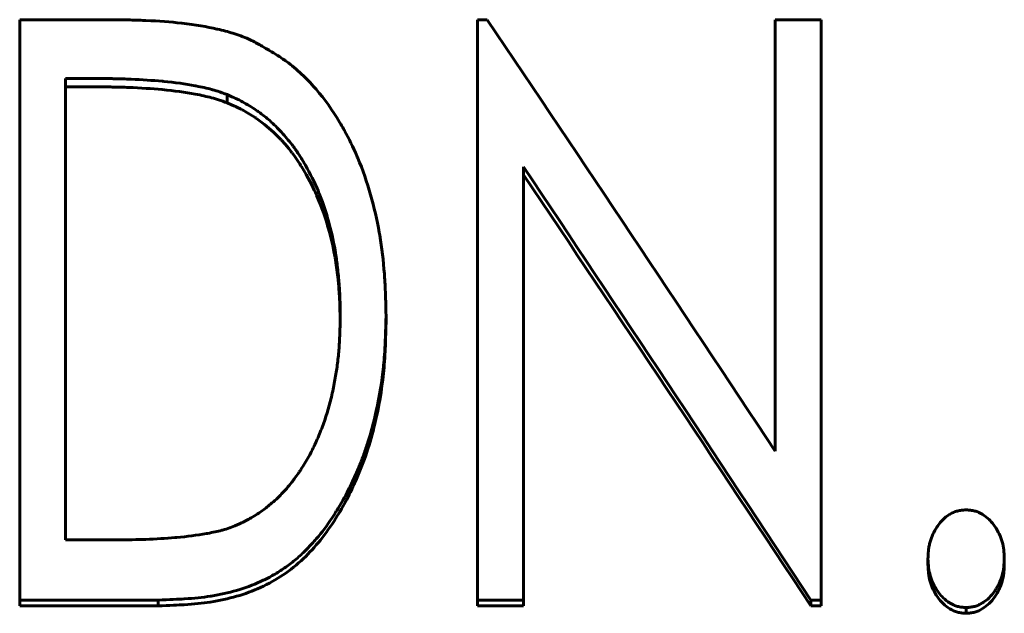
# Model space of a CAD drawing. Header units: millimetres. Extents: x 0 to 594, y 0 to 420.
# Tile 13 of 22: x 154 to 162, y 218 to 223. Entities that reach past the tile are written whole.
import ezdxf

# ---------------------------------------------------------------- set-up
doc = ezdxf.new("R2010")
doc.units = ezdxf.units.MM
doc.linetypes.add('K5LT_BASIC', pattern=[0])
doc.layers.add('Системный слой (1)', color=7, linetype='Continuous', true_color=0x6c6c6c)

# ---------------------------------------------------------------- blocks, each defined once
blk = doc.blocks.new('U29')
at = {"layer": 'Системный слой (1)', "color": 150, "linetype": 'K5LT_BASIC', "lineweight": 60, "true_color": 0x0080ff}
for p, q in [((155.6424, 222.1825), (155.6076, 222.1977)), ((155.661, 222.1741), (155.6424, 222.1825)), ((155.6694, 222.1703), (155.661, 222.1741)), ((155.6733, 222.1685), (155.6694, 222.1703)), ((155.6752, 222.1677), (155.6733, 222.1685)), ((155.6762, 222.1672), (155.6752, 222.1677)), ((155.6766, 222.167), (155.6762, 222.1672)), ((155.6769, 222.1669), (155.6766, 222.167)), ((155.677, 222.1668), (155.6769, 222.1669)), ((155.6985, 222.1567), (155.677, 222.1668)), ((155.7169, 222.1476), (155.6985, 222.1567)), ((155.7259, 222.143), (155.7169, 222.1476)), ((155.7303, 222.1407), (155.7259, 222.143)), ((155.7325, 222.1396), (155.7303, 222.1407)), ((155.7336, 222.139), (155.7325, 222.1396)), ((155.7341, 222.1387), (155.7336, 222.139)), ((155.7344, 222.1386), (155.7341, 222.1387)), ((155.7345, 222.1385), (155.7344, 222.1386)), ((155.7724, 222.1175), (155.7345, 222.1385)), ((155.8132, 222.0927), (155.7724, 222.1175)), ((155.8335, 222.0795), (155.8132, 222.0927)), ((155.8436, 222.0727), (155.8335, 222.0795)), ((155.8487, 222.0692), (155.8436, 222.0727)), ((155.8512, 222.0675), (155.8487, 222.0692)), ((155.8525, 222.0666), (155.8512, 222.0675)), ((155.8531, 222.0661), (155.8525, 222.0666)), ((155.8534, 222.0659), (155.8531, 222.0661)), ((155.8536, 222.0658), (155.8534, 222.0659)), ((155.9205, 222.0161), (155.8536, 222.0658)), ((155.9942, 221.9528), (155.9205, 222.0161)), ((156.0291, 221.919), (155.9942, 221.9528)), ((156.046, 221.9016), (156.0291, 221.919)), ((156.0544, 221.8928), (156.046, 221.9016)), ((156.0585, 221.8884), (156.0544, 221.8928)), ((156.0606, 221.8861), (156.0585, 221.8884)), ((156.0616, 221.885), (156.0606, 221.8861)), ((156.0622, 221.8844), (156.0616, 221.885)), ((156.0624, 221.8842), (156.0622, 221.8844)), ((156.0626, 221.884), (156.0624, 221.8842)), ((156.0929, 221.85), (156.0626, 221.884)), ((156.123, 221.8143), (156.0929, 221.85)), ((156.1375, 221.7964), (156.123, 221.8143)), ((156.1445, 221.7873), (156.1375, 221.7964)), ((156.148, 221.7828), (156.1445, 221.7873)), ((156.1497, 221.7806), (156.148, 221.7828)), ((156.1506, 221.7794), (156.1497, 221.7806)), ((156.151, 221.7789), (156.1506, 221.7794)), ((156.1513, 221.7786), (156.151, 221.7789)), ((156.1514, 221.7784), (156.1513, 221.7786)), ((156.1751, 221.7464), (156.1514, 221.7784)), ((156.2023, 221.707), (156.1751, 221.7464)), ((156.2158, 221.6863), (156.2023, 221.707)), ((156.2226, 221.6757), (156.2158, 221.6863)), ((156.226, 221.6704), (156.2226, 221.6757)), ((156.2277, 221.6677), (156.226, 221.6704)), ((156.2286, 221.6663), (156.2277, 221.6677)), ((156.229, 221.6656), (156.2286, 221.6663)), ((156.2292, 221.6653), (156.229, 221.6656)), ((156.2293, 221.6651), (156.2292, 221.6653)), ((156.27, 221.5971), (156.2293, 221.6651)), ((156.3169, 221.51), (156.27, 221.5971)), ((156.3381, 221.4664), (156.3169, 221.51)), ((156.3482, 221.4446), (156.3381, 221.4664)), ((156.3532, 221.4337), (156.3482, 221.4446)), ((156.3556, 221.4283), (156.3532, 221.4337)), ((156.3568, 221.4255), (156.3556, 221.4283)), ((156.3574, 221.4242), (156.3568, 221.4255)), ((156.3577, 221.4235), (156.3574, 221.4242)), ((156.3578, 221.4232), (156.3577, 221.4235)), ((156.3579, 221.423), (156.3578, 221.4232)), ((156.383, 221.3626), (156.3579, 221.423)), ((156.4175, 221.2683), (156.383, 221.3626)), ((156.434, 221.2179), (156.4175, 221.2683)), ((156.4421, 221.1918), (156.434, 221.2179)), ((156.4461, 221.1786), (156.4421, 221.1918)), ((156.4481, 221.1719), (156.4461, 221.1786)), ((156.4491, 221.1686), (156.4481, 221.1719)), ((156.4496, 221.1669), (156.4491, 221.1686)), ((156.4499, 221.1661), (156.4496, 221.1669)), ((156.45, 221.1657), (156.4499, 221.1661)), ((156.4501, 221.1654), (156.45, 221.1657)), ((156.4675, 221.1032), (156.4501, 221.1654)), ((156.4924, 221.0008), (156.4675, 221.1032)), ((156.5029, 220.9499), (156.4924, 221.0008)), ((156.5078, 220.9245), (156.5029, 220.9499)), ((156.51, 220.9118), (156.5078, 220.9245)), ((156.5111, 220.9054), (156.51, 220.9118)), ((156.5117, 220.9023), (156.5111, 220.9054)), ((156.512, 220.9007), (156.5117, 220.9023)), ((156.5121, 220.8999), (156.512, 220.9007)), ((156.5122, 220.8995), (156.5121, 220.8999)), ((156.5122, 220.8993), (156.5122, 220.8995)), ((156.5218, 220.8387), (156.5122, 220.8993)), ((156.535, 220.7363), (156.5218, 220.8387)), ((156.5406, 220.6828), (156.535, 220.7363)), ((156.5432, 220.6554), (156.5406, 220.6828)), ((156.5444, 220.6416), (156.5432, 220.6554)), ((156.5449, 220.6346), (156.5444, 220.6416)), ((156.5452, 220.6311), (156.5449, 220.6346)), ((156.5454, 220.6294), (156.5452, 220.6311)), ((156.5454, 220.6285), (156.5454, 220.6294)), ((156.5455, 220.6281), (156.5454, 220.6285)), ((156.5455, 220.6278), (156.5455, 220.6281)), ((156.5463, 220.6179), (156.5455, 220.6278)), ((156.5506, 220.5539), (156.5463, 220.6179)), ((156.5522, 220.5223), (156.5506, 220.5539)), ((156.5529, 220.5067), (156.5522, 220.5223)), ((156.5532, 220.4989), (156.5529, 220.5067)), ((156.5533, 220.495), (156.5532, 220.4989)), ((156.5534, 220.493), (156.5533, 220.495)), ((156.5534, 220.4921), (156.5534, 220.493)), ((156.5534, 220.4916), (156.5534, 220.4921)), ((156.5535, 220.4913), (156.5534, 220.4916)), ((156.5535, 220.4911), (156.5535, 220.4913)), ((156.5557, 220.3885), (156.5535, 220.4911))]:
    blk.add_line(p, q, dxfattribs=at)

msp = doc.modelspace()

# ---------------------------------------------------------------- linework, layer by layer
at = {"layer": 'Системный слой (1)', "color": 150, "linetype": 'K5LT_BASIC', "lineweight": 60, "true_color": 0x0080ff}
for p, q in [((153.8639, 218.024), (153.8639, 222.8964)), ((153.8639, 222.8964), (154.6211, 222.8964)), ((157.71, 218.024), (157.71, 222.8964)), ((157.71, 222.8964), (157.7911, 222.8964)), ((160.21, 222.8964), (160.5946, 222.8964)), ((160.21, 219.2736), (160.21, 222.8964)), ((160.5946, 218.024), (160.5946, 222.8964)), ((154.2485, 218.5289), (154.2485, 222.4024)), ((154.5009, 222.4024), (154.2485, 222.4024)), ((154.5009, 222.3324), (154.2485, 222.3324)), ((155.6076, 222.2671), (155.6076, 222.1977)), ((158.0946, 218.024), (158.0946, 221.6608)), ((156.9408, 220.4136), (156.9408, 220.3532)), ((154.2485, 218.5289), (154.6621, 218.5289)), ((161.4921, 218.3713), (161.4921, 218.3209)), ((162.1331, 218.3713), (162.1331, 218.3209)), ((153.8639, 218.024), (153.8639, 217.9753)), ((155.0257, 218.024), (153.8639, 218.024)), ((155.0257, 218.024), (155.0257, 217.9753)), ((157.71, 218.024), (157.71, 217.9753)), ((158.0946, 218.024), (157.71, 218.024)), ((158.0946, 218.024), (158.0946, 217.9753)), ((160.5075, 218.024), (160.5075, 217.9753)), ((160.5946, 218.024), (160.5075, 218.024)), ((160.5946, 218.024), (160.5946, 217.9753)), ((155.0257, 217.9753), (153.8639, 217.9753)), ((158.0946, 217.9753), (157.71, 217.9753)), ((160.5946, 217.9753), (160.5075, 217.9753)), ((161.8126, 217.9608), (161.8126, 217.9124))]:
    msp.add_line(p, q, dxfattribs=at)
for points, knots in [([(154.6211, 222.8964), (154.6873, 222.8958), (154.7372, 222.8952), (154.7715, 222.8946), (154.7718, 222.8945), (154.8221, 222.8936), (154.8696, 222.8922), (154.918, 222.8901), (154.9206, 222.89), (155.0324, 222.8851), (155.1316, 222.8774), (155.2233, 222.8668), (155.2243, 222.8667), (155.3396, 222.8531), (155.4378, 222.837), (155.5221, 222.8179), (155.5231, 222.8176), (155.5715, 222.8065), (155.6145, 222.7951), (155.6595, 222.7811), (155.6647, 222.7795), (155.6926, 222.7705), (155.7148, 222.7625), (155.7385, 222.7532), (155.7405, 222.7524), (155.757, 222.7458), (155.7802, 222.7361), (155.811, 222.7229)], [0, 0, 0, 0, 0.1230469, 0.1230469, 0.125, 0.125, 0.2421875, 0.2421875, 0.25, 0.25, 0.4960938, 0.4960938, 0.5, 0.5, 0.7460938, 0.7460938, 0.75, 0.75, 0.859375, 0.859375, 0.875, 0.875, 0.9335938, 0.9335938, 0.9375, 0.9375, 0.9999992, 0.9999992, 0.9999992, 0.9999992]), ([(155.811, 222.7229), (155.8446, 222.7044), (155.9024, 222.6724), (155.9436, 222.6488), (155.9603, 222.6389), (155.9605, 222.6388), (156.0094, 222.61), (156.0521, 222.5827), (156.0948, 222.5527), (156.0997, 222.5491), (156.1483, 222.5139), (156.2302, 222.4459), (156.3087, 222.3638), (156.3484, 222.3178), (156.3511, 222.3146), (156.425, 222.2279), (156.4988, 222.1249), (156.5651, 222.0124), (156.5797, 221.9872), (156.5862, 221.9755), (156.6298, 221.8966), (156.6638, 221.8269), (156.6978, 221.7479), (156.7008, 221.7408), (156.7446, 221.6364), (156.8143, 221.4367), (156.8642, 221.2185), (156.8849, 221.1013), (156.8863, 221.0934), (156.9057, 220.9797), (156.9188, 220.8715), (156.9269, 220.7585), (156.9272, 220.7545), (156.9291, 220.7265), (156.9322, 220.6742), (156.9347, 220.6159), (156.9359, 220.5847), (156.9359, 220.5833), (156.9373, 220.5452), (156.9389, 220.4888), (156.9408, 220.4136)], [0, 0, 0, 0, 0.03125, 0.061523, 0.061523, 0.0625, 0.0625, 0.117188, 0.117188, 0.125, 0.125, 0.1875, 0.246094, 0.246094, 0.25, 0.25, 0.375, 0.390625, 0.390625, 0.40625, 0.40625, 0.492188, 0.492188, 0.5, 0.5, 0.625, 0.742188, 0.742188, 0.75, 0.75, 0.871094, 0.871094, 0.875, 0.875, 0.90625, 0.936523, 0.936523, 0.9375, 0.9375, 1, 1, 1, 1]), ([(155.6076, 222.2671), (155.5931, 222.2725), (155.5692, 222.2812), (155.5516, 222.2874), (155.5438, 222.2901), (155.5433, 222.2903), (155.5228, 222.2972), (155.5034, 222.3032), (155.4807, 222.3094), (155.4775, 222.3103), (155.4371, 222.321), (155.3932, 222.3308), (155.3417, 222.3408), (155.3398, 222.3412), (155.257, 222.357), (155.1676, 222.3694), (155.0673, 222.3788), (155.0637, 222.3791), (154.979, 222.3869), (154.8919, 222.3926), (154.7936, 222.397), (154.787, 222.3972), (154.7364, 222.3993), (154.6911, 222.4006), (154.644, 222.4013), (154.642, 222.4014), (154.61, 222.4018), (154.5633, 222.4022), (154.5009, 222.4024)], [0, 0, 0, 0, 0.03125, 0.058594, 0.058594, 0.0625, 0.0625, 0.117188, 0.117188, 0.125, 0.125, 0.246094, 0.246094, 0.25, 0.25, 0.492188, 0.492188, 0.5, 0.5, 0.734375, 0.734375, 0.75, 0.75, 0.871094, 0.871094, 0.875, 0.875, 1, 1, 1, 1]), ([(155.6076, 222.1977), (155.5785, 222.2084), (155.5566, 222.2163), (155.542, 222.2212), (155.5201, 222.2286), (155.4978, 222.2353), (155.4751, 222.2413), (155.4358, 222.2517), (155.3903, 222.2618), (155.3385, 222.2716), (155.2543, 222.2877), (155.1618, 222.3003), (155.061, 222.3094), (154.9733, 222.3174), (154.8801, 222.3234), (154.7812, 222.3274), (154.7347, 222.3293), (154.688, 222.3306), (154.6411, 222.3313), (154.6099, 222.3318), (154.5631, 222.3321), (154.5009, 222.3324)], [0, 0, 0, 0, 0.0625, 0.0625, 0.0625, 0.125, 0.125, 0.125, 0.25, 0.25, 0.25, 0.5, 0.5, 0.5, 0.75, 0.75, 0.75, 0.875, 0.875, 0.875, 1, 1, 1, 1]), ([(156.5562, 220.4146), (156.5558, 220.4452), (156.5554, 220.4719), (156.5547, 220.5063), (156.5542, 220.526), (156.5538, 220.5424), (156.5535, 220.5502), (156.5535, 220.5508), (156.5521, 220.5913), (156.5499, 220.6313), (156.5464, 220.6778), (156.546, 220.6833), (156.5415, 220.7385), (156.5326, 220.8271), (156.5209, 220.9094), (156.514, 220.9517), (156.5132, 220.9567), (156.4981, 221.0451), (156.479, 221.1287), (156.4534, 221.2185), (156.4519, 221.2236), (156.4359, 221.2782), (156.4081, 221.364), (156.3784, 221.4405), (156.3621, 221.479), (156.3602, 221.4834), (156.3269, 221.5596), (156.2903, 221.6306), (156.2418, 221.7116), (156.2358, 221.7214), (156.2164, 221.7527), (156.197, 221.7825), (156.1775, 221.8103), (156.1645, 221.8283), (156.1582, 221.8368), (156.1378, 221.8636), (156.1236, 221.8814), (156.094, 221.9167), (156.0783, 221.9347), (156.0313, 221.986), (155.9734, 222.0426), (155.9102, 222.0934), (155.8727, 222.121), (155.8635, 222.1277), (155.8143, 222.1619), (155.7741, 222.1865), (155.7222, 222.2142), (155.7092, 222.2207), (155.6943, 222.228), (155.6929, 222.2286), (155.6876, 222.2312), (155.6666, 222.241), (155.6362, 222.2546), (155.6076, 222.2671)], [0, 0, 0, 0, 0.03125, 0.03125, 0.046875, 0.0605469, 0.0605469, 0.0625, 0.0625, 0.1171875, 0.1171875, 0.125, 0.125, 0.1875, 0.2421875, 0.2421875, 0.25, 0.25, 0.3671875, 0.3671875, 0.375, 0.375, 0.4375, 0.4921875, 0.4921875, 0.5, 0.5, 0.609375, 0.609375, 0.625, 0.625, 0.65625, 0.671875, 0.671875, 0.6875, 0.6875, 0.71875, 0.71875, 0.75, 0.75, 0.8125, 0.859375, 0.859375, 0.875, 0.875, 0.9375, 0.9375, 0.9570312, 0.9570312, 0.9589844, 0.9589844, 0.96875, 0.9999995, 0.9999995, 0.9999995, 0.9999995]), ([(156.9408, 220.4136), (156.9396, 220.3659), (156.9385, 220.3242), (156.9368, 220.2706), (156.9357, 220.2388), (156.9347, 220.2127), (156.9342, 220.2006), (156.9341, 220.2003), (156.9324, 220.1598), (156.9284, 220.0895), (156.923, 220.0255), (156.9198, 219.9929), (156.9195, 219.9893), (156.9064, 219.8614), (156.8864, 219.7376), (156.8551, 219.5959), (156.8512, 219.5787), (156.8296, 219.4878), (156.8005, 219.3824), (156.7666, 219.2822), (156.7429, 219.2166), (156.7298, 219.1824), (156.6957, 219.0989), (156.6737, 219.0494), (156.6424, 218.9844), (156.6339, 218.9674), (156.5941, 218.889), (156.5611, 218.8301), (156.5241, 218.7704), (156.5221, 218.7671), (156.4779, 218.6968), (156.4345, 218.6354), (156.3665, 218.5504), (156.3231, 218.4996), (156.278, 218.4529), (156.2536, 218.4291), (156.2508, 218.4264), (156.2204, 218.3973), (156.1927, 218.3729), (156.136, 218.327), (156.1074, 218.3057), (156.0476, 218.2653), (155.9897, 218.2296), (155.9281, 218.1981), (155.8943, 218.1822), (155.8898, 218.1801), (155.8226, 218.1494), (155.6912, 218.1009), (155.5461, 218.0688), (155.469, 218.0567), (155.4662, 218.0562), (155.4002, 218.0461), (155.3286, 218.0386), (155.2481, 218.0335), (155.2463, 218.0333), (155.1969, 218.0302), (155.1236, 218.0271), (155.0257, 218.024)], [0, 0, 0, 0, 0.03125, 0.03125, 0.046875, 0.061523, 0.061523, 0.0625, 0.0625, 0.09375, 0.121094, 0.121094, 0.125, 0.125, 0.234375, 0.234375, 0.25, 0.25, 0.3125, 0.34375, 0.34375, 0.375, 0.375, 0.421875, 0.421875, 0.4375, 0.4375, 0.496094, 0.496094, 0.5, 0.5, 0.5625, 0.5625, 0.59375, 0.621094, 0.621094, 0.625, 0.625, 0.65625, 0.65625, 0.6875, 0.6875, 0.71875, 0.746094, 0.746094, 0.75, 0.75, 0.8125, 0.873047, 0.873047, 0.875, 0.875, 0.936523, 0.936523, 0.9375, 0.9375, 1, 1, 1, 1]), ([(155.6908, 218.654), (155.7171, 218.6667), (155.7401, 218.6779), (155.7558, 218.6859), (155.7591, 218.6876), (155.7622, 218.6892), (155.7801, 218.6984), (155.7947, 218.7063), (155.8269, 218.7246), (155.8445, 218.7354), (155.8894, 218.7649), (155.9162, 218.7844), (155.9517, 218.8127), (155.9609, 218.8203), (155.9873, 218.8423), (156.0039, 218.8569), (156.0352, 218.8859), (156.0497, 218.9001), (156.0777, 218.9292), (156.106, 218.9602), (156.1345, 218.995), (156.1561, 219.0224), (156.1626, 219.0309), (156.182, 219.0568), (156.1947, 219.0743), (156.2134, 219.1012), (156.2197, 219.1105), (156.2489, 219.1543), (156.2711, 219.1911), (156.3027, 219.2488), (156.313, 219.2687), (156.3414, 219.3255), (156.377, 219.4031), (156.4082, 219.4845), (156.43, 219.547), (156.4366, 219.5671), (156.4494, 219.6079), (156.4555, 219.6284), (156.4728, 219.6906), (156.4829, 219.7321), (156.502, 219.8207), (156.5103, 219.8636), (156.5244, 219.9465), (156.53, 219.9858), (156.5398, 220.0689), (156.5449, 220.1239), (156.5486, 220.181), (156.5494, 220.1951), (156.5494, 220.1957), (156.5498, 220.2023), (156.5509, 220.224), (156.5519, 220.2493), (156.554, 220.3102), (156.5552, 220.3586), (156.5562, 220.4146)], [0, 0, 0, 0, 0.03125, 0.035156, 0.035156, 0.039062, 0.039062, 0.0625, 0.0625, 0.09375, 0.09375, 0.140625, 0.140625, 0.15625, 0.15625, 0.1875, 0.1875, 0.21875, 0.21875, 0.25, 0.28125, 0.28125, 0.296875, 0.296875, 0.328125, 0.328125, 0.34375, 0.34375, 0.40625, 0.40625, 0.4375, 0.4375, 0.5, 0.5625, 0.5625, 0.59375, 0.59375, 0.625, 0.625, 0.6875, 0.6875, 0.75, 0.75, 0.8125, 0.8125, 0.875, 0.892578, 0.892578, 0.894531, 0.894531, 0.90625, 0.9375, 0.9375, 1, 1, 1, 1]), ([(156.9408, 220.3532), (156.9384, 220.2584), (156.9362, 220.1872), (156.9341, 220.1397), (156.9306, 220.0616), (156.9256, 219.9905), (156.919, 219.9266), (156.9046, 219.7862), (156.8805, 219.6454), (156.8469, 219.5043), (156.8271, 219.4217), (156.8046, 219.3421), (156.7793, 219.2655), (156.7537, 219.1882), (156.7247, 219.1123), (156.6921, 219.0381), (156.6409, 218.9212), (156.5834, 218.8121), (156.5195, 218.7107), (156.4364, 218.5789), (156.3457, 218.4662), (156.2474, 218.3725), (156.1933, 218.321), (156.1367, 218.2753), (156.0775, 218.2355), (156.0178, 218.1954), (155.9539, 218.1598), (155.8858, 218.1289), (155.7595, 218.0714), (155.6189, 218.0308), (155.4642, 218.0071), (155.3994, 217.9971), (155.3265, 217.9896), (155.2455, 217.9845), (155.1971, 217.9815), (155.1238, 217.9784), (155.0257, 217.9753)], [0, 0, 0, 0, 0.0625, 0.0625, 0.0625, 0.125, 0.125, 0.125, 0.25, 0.25, 0.25, 0.321429, 0.321429, 0.321429, 0.392857, 0.392857, 0.392857, 0.5, 0.5, 0.5, 0.625, 0.625, 0.625, 0.6875, 0.6875, 0.6875, 0.75, 0.75, 0.75, 0.875, 0.875, 0.875, 0.9375, 0.9375, 0.9375, 1, 1, 1, 1]), ([(161.4921, 218.3713), (161.4927, 218.3872), (161.4934, 218.4011), (161.4946, 218.419), (161.4953, 218.4286), (161.496, 218.4366), (161.4965, 218.4408), (161.4965, 218.4413), (161.498, 218.4549), (161.4998, 218.4669), (161.5043, 218.4903), (161.5069, 218.5016), (161.5222, 218.557), (161.5408, 218.5976), (161.5676, 218.6378), (161.5691, 218.64), (161.5864, 218.6647), (161.6168, 218.7009), (161.6504, 218.7279), (161.6691, 218.7399), (161.6712, 218.7412), (161.6846, 218.7493), (161.701, 218.7577), (161.7178, 218.7641), (161.729, 218.768), (161.7352, 218.7698), (161.7504, 218.7738), (161.7615, 218.7759), (161.7746, 218.7776), (161.7758, 218.7777), (161.7842, 218.7787), (161.7963, 218.7798), (161.8126, 218.781)], [0.0000038, 0.0000038, 0.0000038, 0.0000038, 0.0625, 0.0625, 0.09375, 0.1171875, 0.1171875, 0.125, 0.125, 0.1875, 0.1875, 0.25, 0.25, 0.484375, 0.484375, 0.5, 0.5, 0.625, 0.734375, 0.734375, 0.75, 0.75, 0.8125, 0.84375, 0.84375, 0.875, 0.875, 0.9335938, 0.9335938, 0.9375, 0.9375, 1, 1, 1, 1]), ([(161.8126, 218.781), (161.8276, 218.7799), (161.8392, 218.7789), (161.8478, 218.7779), (161.848, 218.7778), (161.8554, 218.777), (161.8617, 218.776), (161.8736, 218.7739), (161.8788, 218.7727), (161.8962, 218.7683), (161.9161, 218.7615), (161.9351, 218.752), (161.9458, 218.746), (161.9488, 218.7442), (161.9701, 218.7311), (162.0016, 218.7062), (162.0302, 218.6736), (162.0458, 218.653), (162.0498, 218.6474), (162.0678, 218.6215), (162.0801, 218.6004), (162.1007, 218.5574), (162.109, 218.5352), (162.1211, 218.4918), (162.1254, 218.4691), (162.1283, 218.4443), (162.1284, 218.4433), (162.1302, 218.427), (162.1317, 218.4031), (162.1331, 218.3713)], [0, 0, 0, 0, 0.0585938, 0.0585938, 0.0625, 0.0625, 0.09375, 0.09375, 0.125, 0.125, 0.1875, 0.234375, 0.234375, 0.25, 0.25, 0.375, 0.46875, 0.46875, 0.5, 0.5, 0.625, 0.625, 0.75, 0.75, 0.8710938, 0.8710938, 0.875, 0.875, 0.9999963, 0.9999963, 0.9999963, 0.9999963]), ([(154.6621, 218.5289), (154.7721, 218.5296), (154.858, 218.531), (154.9207, 218.5332), (154.9212, 218.5332), (155.0083, 218.5363), (155.0899, 218.5412), (155.1725, 218.5482), (155.1772, 218.5486), (155.269, 218.5568), (155.3524, 218.5678), (155.4357, 218.5824), (155.4379, 218.5828), (155.4864, 218.5914), (155.5265, 218.6001), (155.5635, 218.61), (155.5654, 218.6105), (155.5878, 218.6167), (155.6072, 218.6228), (155.6275, 218.6299), (155.6292, 218.6305), (155.6436, 218.6357), (155.6639, 218.6434), (155.6908, 218.654)], [0, 0, 0, 0, 0.2460938, 0.2460938, 0.25, 0.25, 0.484375, 0.484375, 0.5, 0.5, 0.7421875, 0.7421875, 0.75, 0.75, 0.8671875, 0.8671875, 0.875, 0.875, 0.9335938, 0.9335938, 0.9375, 0.9375, 0.9999989, 0.9999989, 0.9999989, 0.9999989]), ([(161.8126, 217.9608), (161.7975, 217.9619), (161.7859, 217.9629), (161.7773, 217.9638), (161.7771, 217.9639), (161.7632, 217.9655), (161.7515, 217.9677), (161.7297, 217.9737), (161.7105, 217.9806), (161.6911, 217.9903), (161.6799, 217.9966), (161.6768, 217.9985), (161.655, 218.0116), (161.6231, 218.0365), (161.5946, 218.0689), (161.5791, 218.0893), (161.575, 218.0949), (161.5577, 218.12), (161.5457, 218.1409), (161.5254, 218.184), (161.5169, 218.2069), (161.5046, 218.2506), (161.5003, 218.2725), (161.4973, 218.2967), (161.497, 218.2988), (161.4951, 218.3156), (161.4935, 218.3394), (161.4921, 218.3713)], [0, 0, 0, 0, 0.058594, 0.058594, 0.0625, 0.0625, 0.125, 0.125, 0.1875, 0.234375, 0.234375, 0.25, 0.25, 0.375, 0.46875, 0.46875, 0.5, 0.5, 0.625, 0.625, 0.75, 0.75, 0.867188, 0.867188, 0.875, 0.875, 1, 1, 1, 1]), ([(161.8126, 217.9124), (161.7965, 217.9135), (161.7845, 217.9146), (161.7763, 217.9155), (161.7633, 217.9171), (161.7514, 217.9193), (161.7406, 217.9223), (161.7188, 217.9282), (161.6967, 217.9379), (161.6744, 217.9513), (161.6357, 217.9746), (161.6014, 218.0078), (161.5716, 218.0509), (161.5439, 218.0908), (161.5236, 218.1338), (161.5106, 218.1797), (161.5043, 218.2022), (161.4997, 218.2255), (161.4969, 218.2497), (161.4951, 218.2654), (161.4935, 218.2891), (161.4921, 218.3209)], [0, 0, 0, 0, 0.0625, 0.0625, 0.0625, 0.125, 0.125, 0.125, 0.25, 0.25, 0.25, 0.5, 0.5, 0.5, 0.75, 0.75, 0.75, 0.875, 0.875, 0.875, 1, 1, 1, 1]), ([(162.1331, 218.3713), (162.1324, 218.3554), (162.1316, 218.3415), (162.1304, 218.3236), (162.1296, 218.3134), (162.1288, 218.3049), (162.1283, 218.3008), (162.1283, 218.3006), (162.1254, 218.275), (162.1209, 218.2515), (162.1084, 218.2076), (162.0996, 218.1849), (162.0794, 218.1432), (162.069, 218.1249), (162.0561, 218.1053), (162.0547, 218.1031), (162.0382, 218.079), (162.0084, 218.0431), (161.9745, 218.0156), (161.9554, 218.003), (161.9533, 218.0017), (161.9397, 217.9933), (161.9233, 217.9845), (161.9067, 217.9779), (161.8956, 217.9739), (161.8897, 217.9721), (161.8746, 217.968), (161.8636, 217.9659), (161.8504, 217.9642), (161.8493, 217.964), (161.8409, 217.963), (161.8288, 217.962), (161.8126, 217.9608)], [0, 0, 0, 0, 0.0625, 0.0625, 0.09375, 0.121094, 0.121094, 0.125, 0.125, 0.25, 0.25, 0.375, 0.375, 0.484375, 0.484375, 0.5, 0.5, 0.625, 0.734375, 0.734375, 0.75, 0.75, 0.8125, 0.84375, 0.84375, 0.875, 0.875, 0.933594, 0.933594, 0.9375, 0.9375, 1, 1, 1, 1]), ([(162.1331, 218.3209), (162.1316, 218.2892), (162.13, 218.2655), (162.1282, 218.2498), (162.1254, 218.2251), (162.1209, 218.2017), (162.1147, 218.1798), (162.1084, 218.158), (162.0998, 218.1358), (162.0888, 218.1133), (162.078, 218.0912), (162.066, 218.0705), (162.0529, 218.0514), (162.0235, 218.0086), (161.9894, 217.9753), (161.9506, 217.9514), (161.9289, 217.938), (161.9069, 217.9283), (161.8845, 217.9222), (161.8741, 217.9194), (161.8622, 217.9172), (161.8488, 217.9156), (161.841, 217.9146), (161.8289, 217.9136), (161.8126, 217.9124)], [0, 0, 0, 0, 0.125, 0.125, 0.125, 0.25, 0.25, 0.25, 0.375, 0.375, 0.375, 0.5, 0.5, 0.5, 0.75, 0.75, 0.75, 0.875, 0.875, 0.875, 0.9375, 0.9375, 0.9375, 1, 1, 1, 1])]:
    msp.add_open_spline(points, degree=3, knots=knots, dxfattribs=at)
for points in [[(157.7911, 222.8964), (158.5974, 221.7009), (159.4037, 220.4923), (160.21, 219.2736)], [(160.5075, 218.024), (159.7032, 219.2462), (158.8989, 220.4595), (158.0946, 221.6608)], [(160.5075, 217.9753), (159.7032, 219.1915), (158.8989, 220.3989), (158.0946, 221.5943)]]:
    msp.add_open_spline(points, degree=3, dxfattribs=at)

# ---------------------------------------------------------------- block references
at = {"layer": 'Системный слой (1)'}
msp.add_blockref('U29', (0, 0), dxfattribs=at)

doc.saveas('drawing.dxf')
